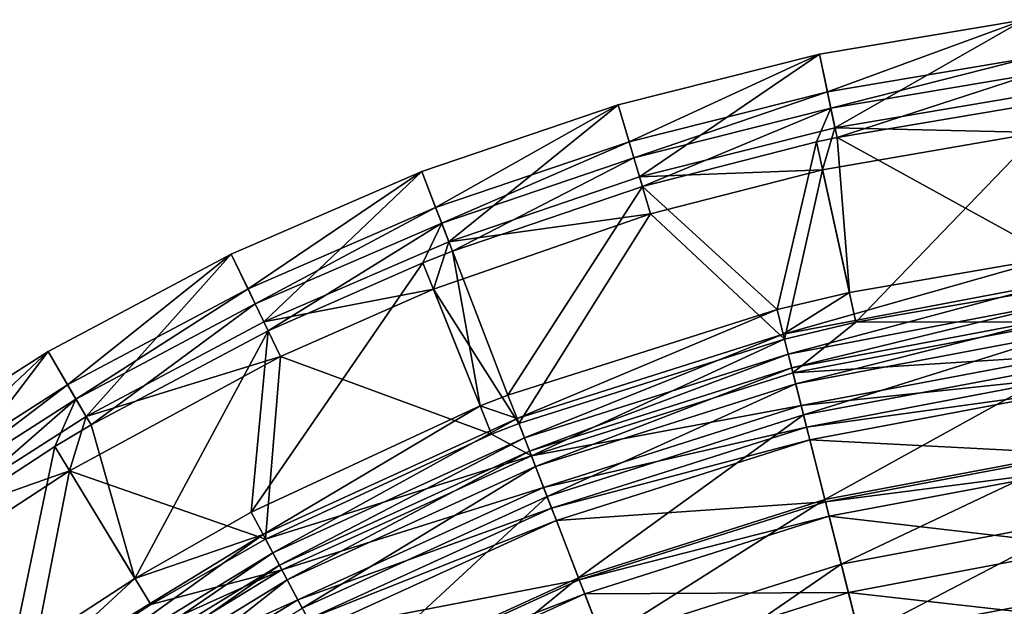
# Model space of a CAD drawing. Header units: millimetres. Extents: x -94 to 106, y 12 to 212.
# Tile 254 of 256: x -45 to -7, y 188 to 211. Entities that reach past the tile are written whole.
import ezdxf

# ---------------------------------------------------------------- set-up
doc = ezdxf.new("R2010")
doc.units = ezdxf.units.MM
doc.header["$LTSCALE"] = 25.4
doc.layers.get('0').update_dxf_attribs({"true_color": 0xff5454})

# ---------------------------------------------------------------- blocks, each defined once
blk = doc.blocks.new('AMALFI-M-9152-9153.STL')
at = {"color": 187, "true_color": 0x534582}
mesh = blk.add_polyface(dxfattribs=at)
corners = [(-6.414, 211.148, 9.439), (-13.756, 206.956, 8.743), (-14.356, 209.812, 9.439), (-6.046, 208.253, 8.743)]
mesh.append_faces([[corners[k] for k in face] for face in [(0, 1, 2), (1, 0, 3)]], dxfattribs={"vtx0": -1, "color": 187})
mesh = blk.add_polyface(dxfattribs=at)
corners = [(-14.049, 208.35, 15.702), (-6.414, 211.148, 9.439), (-14.356, 209.812, 9.439), (-6.226, 209.666, 15.702)]
mesh.append_faces([[corners[k] for k in face] for face in [(0, 1, 2), (1, 0, 3)]], dxfattribs={"vtx0": -1, "color": 187})
mesh = blk.add_polyface(dxfattribs=at)
corners = [(-14.356, 209.812, 9.439), (-21.337, 205.043, 8.743), (-22.164, 207.841, 9.439), (-13.756, 206.956, 8.743)]
mesh.append_faces([[corners[k] for k in face] for face in [(0, 1, 2), (1, 0, 3)]], dxfattribs={"vtx0": -1, "color": 187})
mesh = blk.add_polyface(dxfattribs=at)
corners = [(-21.74, 206.409, 15.702), (-14.356, 209.812, 9.439), (-22.164, 207.841, 9.439), (-14.049, 208.35, 15.702)]
mesh.append_faces([[corners[k] for k in face] for face in [(0, 1, 2), (1, 0, 3)]], dxfattribs={"vtx0": -1, "color": 187})
mesh = blk.add_polyface(dxfattribs=at)
corners = [(-13.915, 207.714, 16.971), (-6.226, 209.666, 15.702), (-14.049, 208.35, 15.702), (-6.144, 209.021, 16.971)]
mesh.append_faces([[corners[k] for k in face] for face in [(0, 1, 2), (1, 0, 3)]], dxfattribs={"vtx0": -1, "color": 187})
mesh = blk.add_polyface(dxfattribs=at)
corners = [(-13.676, 206.576, 17.795), (-6.144, 209.021, 16.971), (-13.915, 207.714, 16.971), (-5.997, 207.868, 17.795)]
mesh.append_faces([[corners[k] for k in face] for face in [(0, 1, 2), (1, 0, 3)]], dxfattribs={"vtx0": -1, "color": 187})
mesh = blk.add_polyface(dxfattribs=at)
corners = [(-21.556, 205.785, 16.971), (-14.049, 208.35, 15.702), (-21.74, 206.409, 15.702), (-13.915, 207.714, 16.971)]
mesh.append_faces([[corners[k] for k in face] for face in [(0, 1, 2), (1, 0, 3)]], dxfattribs={"vtx0": -1, "color": 187})
mesh = blk.add_polyface(dxfattribs=at)
corners = [(-5.858, 206.771, 15.006), (-13.756, 206.956, 8.743), (-6.046, 208.253, 8.743)]
mesh.append_faces([[corners[k] for k in face] for face in [(0, 1, 2)]], dxfattribs={"color": 187})
mesh = blk.add_polyface(dxfattribs=at)
corners = [(-22.164, 207.841, 9.439), (-28.739, 202.526, 8.743), (-29.789, 205.249, 9.439), (-21.337, 205.043, 8.743)]
mesh.append_faces([[corners[k] for k in face] for face in [(0, 1, 2), (1, 0, 3)]], dxfattribs={"vtx0": -1, "color": 187})
mesh = blk.add_polyface(dxfattribs=at)
corners = [(-29.251, 203.855, 15.702), (-22.164, 207.841, 9.439), (-29.789, 205.249, 9.439), (-21.74, 206.409, 15.702)]
mesh.append_faces([[corners[k] for k in face] for face in [(0, 1, 2), (1, 0, 3)]], dxfattribs={"vtx0": -1, "color": 187})
mesh = blk.add_polyface(dxfattribs=at)
corners = [(-5.243, 201.929, 20.168), (-5.997, 207.868, 17.795), (-13.676, 206.576, 17.795)]
mesh.append_faces([[corners[k] for k in face] for face in [(0, 1, 2)]], dxfattribs={"color": 187})
mesh = blk.add_polyface(dxfattribs=at)
corners = [(-13.915, 207.714, 16.971), (-21.556, 205.785, 16.971), (-21.226, 204.671, 17.795)]
mesh.append_faces([[corners[k] for k in face] for face in [(0, 1, 2)]], dxfattribs={"color": 187})
mesh = blk.add_polyface(dxfattribs=at)
corners = [(-13.915, 207.714, 16.971), (-21.226, 204.671, 17.795), (-14.478, 206.404, 17.795)]
mesh.append_faces([[corners[k] for k in face] for face in [(0, 1, 2)]], dxfattribs={"color": 187})
mesh = blk.add_polyface(dxfattribs=at)
corners = [(-13.676, 206.576, 17.795), (-13.915, 207.714, 16.971), (-14.478, 206.404, 17.795)]
mesh.append_faces([[corners[k] for k in face] for face in [(0, 1, 2)]], dxfattribs={"color": 187})
mesh = blk.add_polyface(dxfattribs=at)
corners = [(-14.242, 205.324, 15.006), (-21.337, 205.043, 8.743), (-13.756, 206.956, 8.743)]
mesh.append_faces([[corners[k] for k in face] for face in [(0, 1, 2)]], dxfattribs={"color": 187})
mesh = blk.add_polyface(dxfattribs=at)
corners = [(-14.242, 205.324, 15.006), (-13.756, 206.956, 8.743), (-5.858, 206.771, 15.006)]
mesh.append_faces([[corners[k] for k in face] for face in [(0, 1, 2)]], dxfattribs={"color": 187})
mesh = blk.add_polyface(dxfattribs=at)
corners = [(-5.858, 206.771, 15.006), (-12.946, 199.401, 17.41), (-14.242, 205.324, 15.006), (-5.094, 200.756, 17.41)]
mesh.append_faces([[corners[k] for k in face] for face in [(0, 1, 2), (1, 0, 3)]], dxfattribs={"vtx0": -1, "color": 187})
mesh = blk.add_polyface(dxfattribs=at)
corners = [(-29.017, 203.248, 16.971), (-21.74, 206.409, 15.702), (-29.251, 203.855, 15.702), (-21.556, 205.785, 16.971)]
mesh.append_faces([[corners[k] for k in face] for face in [(0, 1, 2), (1, 0, 3)]], dxfattribs={"vtx0": -1, "color": 187})
mesh = blk.add_polyface(dxfattribs=at)
corners = [(-14.478, 206.404, 17.795), (-21.226, 204.671, 17.795), (-16.006, 199.895, 20.168)]
mesh.append_faces([[corners[k] for k in face] for face in [(0, 1, 2)]], dxfattribs={"color": 187})
mesh = blk.add_polyface(dxfattribs=at)
corners = [(-13.198, 200.556, 20.168), (-14.478, 206.404, 17.795), (-16.006, 199.895, 20.168)]
mesh.append_faces([[corners[k] for k in face] for face in [(0, 1, 2)]], dxfattribs={"color": 187})
mesh = blk.add_polyface(dxfattribs=at)
corners = [(-13.198, 200.556, 20.168), (-13.676, 206.576, 17.795), (-14.478, 206.404, 17.795)]
mesh.append_faces([[corners[k] for k in face] for face in [(0, 1, 2)]], dxfattribs={"color": 187})
mesh = blk.add_polyface(dxfattribs=at)
corners = [(-5.243, 201.929, 20.168), (-13.676, 206.576, 17.795), (-13.198, 200.556, 20.168)]
mesh.append_faces([[corners[k] for k in face] for face in [(0, 1, 2)]], dxfattribs={"color": 187})
mesh = blk.add_polyface(dxfattribs=at)
corners = [(-28.599, 202.164, 17.795), (-21.556, 205.785, 16.971), (-29.017, 203.248, 16.971), (-21.226, 204.671, 17.795)]
mesh.append_faces([[corners[k] for k in face] for face in [(0, 1, 2), (1, 0, 3)]], dxfattribs={"vtx0": -1, "color": 187})
mesh = blk.add_polyface(dxfattribs=at)
corners = [(-29.789, 205.249, 9.439), (-35.914, 199.422, 8.743), (-37.18, 202.051, 9.439), (-28.739, 202.526, 8.743)]
mesh.append_faces([[corners[k] for k in face] for face in [(0, 1, 2), (1, 0, 3)]], dxfattribs={"vtx0": -1, "color": 187})
mesh = blk.add_polyface(dxfattribs=at)
corners = [(-36.532, 200.705, 15.702), (-29.789, 205.249, 9.439), (-37.18, 202.051, 9.439), (-29.251, 203.855, 15.702)]
mesh.append_faces([[corners[k] for k in face] for face in [(0, 1, 2), (1, 0, 3)]], dxfattribs={"vtx0": -1, "color": 187})
mesh = blk.add_polyface(dxfattribs=at)
corners = [(-20.913, 203.611, 15.006), (-21.337, 205.043, 8.743), (-14.242, 205.324, 15.006)]
mesh.append_faces([[corners[k] for k in face] for face in [(0, 1, 2)]], dxfattribs={"color": 187})
mesh = blk.add_polyface(dxfattribs=at)
corners = [(-14.242, 205.324, 15.006), (-15.716, 198.749, 17.41), (-20.913, 203.611, 15.006)]
mesh.append_faces([[corners[k] for k in face] for face in [(0, 1, 2)]], dxfattribs={"color": 187})
mesh = blk.add_polyface(dxfattribs=at)
corners = [(-12.946, 199.401, 17.41), (-15.716, 198.749, 17.41), (-14.242, 205.324, 15.006)]
mesh.append_faces([[corners[k] for k in face] for face in [(0, 1, 2)]], dxfattribs={"color": 187})
mesh = blk.add_polyface(dxfattribs=at)
corners = [(-20.913, 203.611, 15.006), (-28.739, 202.526, 8.743), (-21.337, 205.043, 8.743)]
mesh.append_faces([[corners[k] for k in face] for face in [(0, 1, 2)]], dxfattribs={"color": 187})
mesh = blk.add_polyface(dxfattribs=at)
corners = [(-21.226, 204.671, 17.795), (-28.599, 202.164, 17.795), (-26.445, 196.578, 20.168)]
mesh.append_faces([[corners[k] for k in face] for face in [(0, 1, 2)]], dxfattribs={"color": 187})
mesh = blk.add_polyface(dxfattribs=at)
corners = [(-16.006, 199.895, 20.168), (-21.226, 204.671, 17.795), (-26.445, 196.578, 20.168)]
mesh.append_faces([[corners[k] for k in face] for face in [(0, 1, 2)]], dxfattribs={"color": 187})
mesh = blk.add_polyface(dxfattribs=at)
corners = [(-36.25, 200.119, 16.971), (-29.251, 203.855, 15.702), (-36.532, 200.705, 15.702), (-29.017, 203.248, 16.971)]
mesh.append_faces([[corners[k] for k in face] for face in [(0, 1, 2), (1, 0, 3)]], dxfattribs={"vtx0": -1, "color": 187})
mesh = blk.add_polyface(dxfattribs=at)
corners = [(-20.913, 203.611, 15.006), (-26.019, 195.475, 17.41), (-29.333, 200.688, 15.006)]
mesh.append_faces([[corners[k] for k in face] for face in [(0, 1, 2)]], dxfattribs={"color": 187})
mesh = blk.add_polyface(dxfattribs=at)
corners = [(-29.333, 200.688, 15.006), (-28.739, 202.526, 8.743), (-20.913, 203.611, 15.006)]
mesh.append_faces([[corners[k] for k in face] for face in [(0, 1, 2)]], dxfattribs={"color": 187})
mesh = blk.add_polyface(dxfattribs=at)
corners = [(-15.716, 198.749, 17.41), (-26.019, 195.475, 17.41), (-20.913, 203.611, 15.006)]
mesh.append_faces([[corners[k] for k in face] for face in [(0, 1, 2)]], dxfattribs={"color": 187})
mesh = blk.add_polyface(dxfattribs=at)
corners = [(-29.017, 203.248, 16.971), (-36.25, 200.119, 16.971), (-35.745, 199.072, 17.795)]
mesh.append_faces([[corners[k] for k in face] for face in [(0, 1, 2)]], dxfattribs={"color": 187})
mesh = blk.add_polyface(dxfattribs=at)
corners = [(-29.017, 203.248, 16.971), (-35.745, 199.072, 17.795), (-29.743, 201.714, 17.795)]
mesh.append_faces([[corners[k] for k in face] for face in [(0, 1, 2)]], dxfattribs={"color": 187})
mesh = blk.add_polyface(dxfattribs=at)
corners = [(-28.599, 202.164, 17.795), (-29.017, 203.248, 16.971), (-29.743, 201.714, 17.795)]
mesh.append_faces([[corners[k] for k in face] for face in [(0, 1, 2)]], dxfattribs={"color": 187})
mesh = blk.add_polyface(dxfattribs=at)
corners = [(-29.333, 200.688, 15.006), (-35.914, 199.422, 8.743), (-28.739, 202.526, 8.743)]
mesh.append_faces([[corners[k] for k in face] for face in [(0, 1, 2)]], dxfattribs={"color": 187})
mesh = blk.add_polyface(dxfattribs=at)
corners = [(-27.519, 196.156, 20.168), (-28.599, 202.164, 17.795), (-29.743, 201.714, 17.795), (-26.445, 196.578, 20.168)]
mesh.append_faces([[corners[k] for k in face] for face in [(0, 1, 2), (1, 0, 3)]], dxfattribs={"vtx0": -1, "color": 187})
mesh = blk.add_polyface(dxfattribs=at)
corners = [(-37.18, 202.051, 9.439), (-42.816, 195.75, 8.743), (-44.289, 198.269, 9.439), (-35.914, 199.422, 8.743)]
mesh.append_faces([[corners[k] for k in face] for face in [(0, 1, 2), (1, 0, 3)]], dxfattribs={"vtx0": -1, "color": 187})
mesh = blk.add_polyface(dxfattribs=at)
corners = [(-43.535, 196.979, 15.702), (-37.18, 202.051, 9.439), (-44.289, 198.269, 9.439), (-36.532, 200.705, 15.702)]
mesh.append_faces([[corners[k] for k in face] for face in [(0, 1, 2), (1, 0, 3)]], dxfattribs={"vtx0": -1, "color": 187})
mesh = blk.add_polyface(dxfattribs=at)
corners = [(-5.119, 200.957, 20.946), (-5.243, 201.929, 20.168), (-15.766, 198.945, 20.946)]
mesh.append_faces([[corners[k] for k in face] for face in [(0, 1, 2)]], dxfattribs={"color": 187})
mesh = blk.add_polyface(dxfattribs=at)
corners = [(-5.243, 201.929, 20.168), (-13.198, 200.556, 20.168), (-15.766, 198.945, 20.946)]
mesh.append_faces([[corners[k] for k in face] for face in [(0, 1, 2)]], dxfattribs={"color": 187})
mesh = blk.add_polyface(dxfattribs=at)
corners = [(-27.519, 196.156, 20.168), (-29.743, 201.714, 17.795), (-36.408, 192.027, 20.168)]
mesh.append_faces([[corners[k] for k in face] for face in [(0, 1, 2)]], dxfattribs={"color": 187})
mesh = blk.add_polyface(dxfattribs=at)
corners = [(-29.743, 201.714, 17.795), (-35.745, 199.072, 17.795), (-36.408, 192.027, 20.168)]
mesh.append_faces([[corners[k] for k in face] for face in [(0, 1, 2)]], dxfattribs={"color": 187})
mesh = blk.add_polyface(dxfattribs=at)
corners = [(-43.207, 196.418, 16.971), (-36.532, 200.705, 15.702), (-43.535, 196.979, 15.702), (-36.25, 200.119, 16.971)]
mesh.append_faces([[corners[k] for k in face] for face in [(0, 1, 2), (1, 0, 3)]], dxfattribs={"vtx0": -1, "color": 187})
mesh = blk.add_polyface(dxfattribs=at)
corners = [(-35.266, 198.076, 15.006), (-35.914, 199.422, 8.743), (-29.333, 200.688, 15.006)]
mesh.append_faces([[corners[k] for k in face] for face in [(0, 1, 2)]], dxfattribs={"color": 187})
mesh = blk.add_polyface(dxfattribs=at)
corners = [(-27.079, 195.059, 17.41), (-35.266, 198.076, 15.006), (-29.333, 200.688, 15.006)]
mesh.append_faces([[corners[k] for k in face] for face in [(0, 1, 2)]], dxfattribs={"color": 187})
mesh = blk.add_polyface(dxfattribs=at)
corners = [(-26.019, 195.475, 17.41), (-27.079, 195.059, 17.41), (-29.333, 200.688, 15.006)]
mesh.append_faces([[corners[k] for k in face] for face in [(0, 1, 2)]], dxfattribs={"color": 187})
mesh = blk.add_polyface(dxfattribs=at)
corners = [(-15.57, 198.169, 22.626), (-5.119, 200.957, 20.946), (-15.766, 198.945, 20.946), (-5.018, 200.163, 22.626)]
mesh.append_faces([[corners[k] for k in face] for face in [(0, 1, 2), (1, 0, 3)]], dxfattribs={"vtx0": -1, "color": 187})
mesh = blk.add_polyface(dxfattribs=at)
corners = [(-4.923, 199.417, 18.257), (-12.946, 199.401, 17.41), (-5.094, 200.756, 17.41)]
mesh.append_faces([[corners[k] for k in face] for face in [(0, 1, 2)]], dxfattribs={"color": 187})
mesh = blk.add_polyface(dxfattribs=at)
corners = [(-13.198, 200.556, 20.168), (-16.006, 199.895, 20.168), (-15.766, 198.945, 20.946)]
mesh.append_faces([[corners[k] for k in face] for face in [(0, 1, 2)]], dxfattribs={"color": 187})
mesh = blk.add_polyface(dxfattribs=at)
corners = [(-42.62, 195.415, 17.795), (-36.25, 200.119, 16.971), (-43.207, 196.418, 16.971), (-35.745, 199.072, 17.795)]
mesh.append_faces([[corners[k] for k in face] for face in [(0, 1, 2), (1, 0, 3)]], dxfattribs={"vtx0": -1, "color": 187})
mesh = blk.add_polyface(dxfattribs=at)
corners = [(-26.092, 195.664, 20.946), (-16.006, 199.895, 20.168), (-26.445, 196.578, 20.168), (-15.766, 198.945, 20.946)]
mesh.append_faces([[corners[k] for k in face] for face in [(0, 1, 2), (1, 0, 3)]], dxfattribs={"vtx0": -1, "color": 187})
mesh = blk.add_polyface(dxfattribs=at)
corners = [(-15.435, 197.636, 25.86), (-5.018, 200.163, 22.626), (-15.57, 198.169, 22.626), (-4.949, 199.618, 25.86)]
mesh.append_faces([[corners[k] for k in face] for face in [(0, 1, 2), (1, 0, 3)]], dxfattribs={"vtx0": -1, "color": 187})
mesh = blk.add_polyface(dxfattribs=at)
corners = [(-15.278, 197.011, 32.815), (-4.949, 199.618, 25.86), (-15.435, 197.636, 25.86), (-4.868, 198.979, 32.815)]
mesh.append_faces([[corners[k] for k in face] for face in [(0, 1, 2), (1, 0, 3)]], dxfattribs={"vtx0": -1, "color": 187})
mesh = blk.add_polyface(dxfattribs=at)
corners = [(-35.266, 198.076, 15.006), (-42.816, 195.75, 8.743), (-35.914, 199.422, 8.743)]
mesh.append_faces([[corners[k] for k in face] for face in [(0, 1, 2)]], dxfattribs={"color": 187})
mesh = blk.add_polyface(dxfattribs=at)
corners = [(-35.745, 199.072, 17.795), (-42.62, 195.415, 17.795), (-40.919, 189.459, 20.168)]
mesh.append_faces([[corners[k] for k in face] for face in [(0, 1, 2)]], dxfattribs={"color": 187})
mesh = blk.add_polyface(dxfattribs=at)
corners = [(-35.745, 199.072, 17.795), (-40.919, 189.459, 20.168), (-36.408, 192.027, 20.168)]
mesh.append_faces([[corners[k] for k in face] for face in [(0, 1, 2)]], dxfattribs={"color": 187})
mesh = blk.add_polyface(dxfattribs=at)
corners = [(-12.946, 199.401, 17.41), (-15.386, 197.44, 18.257), (-15.716, 198.749, 17.41)]
mesh.append_faces([[corners[k] for k in face] for face in [(0, 1, 2)]], dxfattribs={"color": 187})
mesh = blk.add_polyface(dxfattribs=at)
corners = [(-4.758, 198.115, 19.835), (-15.386, 197.44, 18.257), (-4.923, 199.417, 18.257), (-15.065, 196.167, 19.835)]
mesh.append_faces([[corners[k] for k in face] for face in [(0, 1, 2), (1, 0, 3)]], dxfattribs={"vtx0": -1, "color": 187})
mesh = blk.add_polyface(dxfattribs=at)
corners = [(-4.923, 199.417, 18.257), (-15.386, 197.44, 18.257), (-12.946, 199.401, 17.41)]
mesh.append_faces([[corners[k] for k in face] for face in [(0, 1, 2)]], dxfattribs={"color": 187})
mesh = blk.add_polyface(dxfattribs=at)
corners = [(-25.804, 194.917, 22.626), (-15.766, 198.945, 20.946), (-26.092, 195.664, 20.946), (-15.57, 198.169, 22.626)]
mesh.append_faces([[corners[k] for k in face] for face in [(0, 1, 2), (1, 0, 3)]], dxfattribs={"vtx0": -1, "color": 187})
mesh = blk.add_polyface(dxfattribs=at)
corners = [(-15.716, 198.749, 17.41), (-25.534, 194.215, 18.257), (-26.019, 195.475, 17.41), (-15.386, 197.44, 18.257)]
mesh.append_faces([[corners[k] for k in face] for face in [(0, 1, 2), (1, 0, 3)]], dxfattribs={"vtx0": -1, "color": 187})
mesh = blk.add_polyface(dxfattribs=at)
corners = [(-14.973, 195.804, 44.263), (-4.868, 198.979, 32.815), (-15.278, 197.011, 32.815), (-4.711, 197.743, 44.263)]
mesh.append_faces([[corners[k] for k in face] for face in [(0, 1, 2), (1, 0, 3)]], dxfattribs={"vtx0": -1, "color": 187})
mesh = blk.add_polyface(dxfattribs=at)
corners = [(-44.289, 198.269, 9.439), (-49.401, 191.535, 8.743), (-51.072, 193.927, 9.439), (-42.816, 195.75, 8.743)]
mesh.append_faces([[corners[k] for k in face] for face in [(0, 1, 2), (1, 0, 3)]], dxfattribs={"vtx0": -1, "color": 187})
mesh = blk.add_polyface(dxfattribs=at)
corners = [(-50.216, 192.702, 15.702), (-44.289, 198.269, 9.439), (-51.072, 193.927, 9.439), (-43.535, 196.979, 15.702)]
mesh.append_faces([[corners[k] for k in face] for face in [(0, 1, 2), (1, 0, 3)]], dxfattribs={"vtx0": -1, "color": 187})
mesh = blk.add_polyface(dxfattribs=at)
corners = [(-35.266, 198.076, 15.006), (-35.853, 190.983, 17.41), (-43.455, 193.63, 15.006)]
mesh.append_faces([[corners[k] for k in face] for face in [(0, 1, 2)]], dxfattribs={"color": 187})
mesh = blk.add_polyface(dxfattribs=at)
corners = [(-43.455, 193.63, 15.006), (-42.816, 195.75, 8.743), (-35.266, 198.076, 15.006)]
mesh.append_faces([[corners[k] for k in face] for face in [(0, 1, 2)]], dxfattribs={"color": 187})
mesh = blk.add_polyface(dxfattribs=at)
corners = [(-27.079, 195.059, 17.41), (-35.853, 190.983, 17.41), (-35.266, 198.076, 15.006)]
mesh.append_faces([[corners[k] for k in face] for face in [(0, 1, 2)]], dxfattribs={"color": 187})
mesh = blk.add_polyface(dxfattribs=at)
corners = [(-25.606, 194.404, 25.86), (-15.57, 198.169, 22.626), (-25.804, 194.917, 22.626), (-15.435, 197.636, 25.86)]
mesh.append_faces([[corners[k] for k in face] for face in [(0, 1, 2), (1, 0, 3)]], dxfattribs={"vtx0": -1, "color": 187})
mesh = blk.add_polyface(dxfattribs=at)
corners = [(-4.65, 197.265, 21.929), (-15.065, 196.167, 19.835), (-4.758, 198.115, 19.835), (-14.855, 195.336, 21.929)]
mesh.append_faces([[corners[k] for k in face] for face in [(0, 1, 2), (1, 0, 3)]], dxfattribs={"vtx0": -1, "color": 187})
mesh = blk.add_polyface(dxfattribs=at)
corners = [(-25.375, 193.803, 32.815), (-15.435, 197.636, 25.86), (-25.606, 194.404, 25.86), (-15.278, 197.011, 32.815)]
mesh.append_faces([[corners[k] for k in face] for face in [(0, 1, 2), (1, 0, 3)]], dxfattribs={"vtx0": -1, "color": 187})
mesh = blk.add_polyface(dxfattribs=at)
corners = [(-14.144, 192.518, 69.18), (-4.711, 197.743, 44.263), (-14.973, 195.804, 44.263), (-4.284, 194.382, 69.18)]
mesh.append_faces([[corners[k] for k in face] for face in [(0, 1, 2), (1, 0, 3)]], dxfattribs={"vtx0": -1, "color": 187})
mesh = blk.add_polyface(dxfattribs=at)
corners = [(-15.065, 196.167, 19.835), (-25.534, 194.215, 18.257), (-15.386, 197.44, 18.257), (-25.061, 192.991, 19.835)]
mesh.append_faces([[corners[k] for k in face] for face in [(0, 1, 2), (1, 0, 3)]], dxfattribs={"vtx0": -1, "color": 187})
mesh = blk.add_polyface(dxfattribs=at)
corners = [(-4.585, 196.752, 24.654), (-14.855, 195.336, 21.929), (-4.65, 197.265, 21.929), (-14.729, 194.835, 24.654)]
mesh.append_faces([[corners[k] for k in face] for face in [(0, 1, 2), (1, 0, 3)]], dxfattribs={"vtx0": -1, "color": 187})
mesh = blk.add_polyface(dxfattribs=at)
corners = [(-49.844, 192.169, 16.971), (-43.535, 196.979, 15.702), (-50.216, 192.702, 15.702), (-43.207, 196.418, 16.971)]
mesh.append_faces([[corners[k] for k in face] for face in [(0, 1, 2), (1, 0, 3)]], dxfattribs={"vtx0": -1, "color": 187})
mesh = blk.add_polyface(dxfattribs=at)
corners = [(-24.927, 192.641, 44.263), (-15.278, 197.011, 32.815), (-25.375, 193.803, 32.815), (-14.973, 195.804, 44.263)]
mesh.append_faces([[corners[k] for k in face] for face in [(0, 1, 2), (1, 0, 3)]], dxfattribs={"vtx0": -1, "color": 187})
mesh = blk.add_polyface(dxfattribs=at)
corners = [(-43.207, 196.418, 16.971), (-49.844, 192.169, 16.971), (-49.178, 191.216, 17.795)]
mesh.append_faces([[corners[k] for k in face] for face in [(0, 1, 2)]], dxfattribs={"color": 187})
mesh = blk.add_polyface(dxfattribs=at)
corners = [(-43.207, 196.418, 16.971), (-49.178, 191.216, 17.795), (-44.029, 194.575, 17.795)]
mesh.append_faces([[corners[k] for k in face] for face in [(0, 1, 2)]], dxfattribs={"color": 187})
mesh = blk.add_polyface(dxfattribs=at)
corners = [(-42.62, 195.415, 17.795), (-43.207, 196.418, 16.971), (-44.029, 194.575, 17.795)]
mesh.append_faces([[corners[k] for k in face] for face in [(0, 1, 2)]], dxfattribs={"color": 187})
mesh = blk.add_polyface(dxfattribs=at)
corners = [(-26.092, 195.664, 20.946), (-26.445, 196.578, 20.168), (-27.519, 196.156, 20.168)]
mesh.append_faces([[corners[k] for k in face] for face in [(0, 1, 2)]], dxfattribs={"color": 187})
mesh = blk.add_polyface(dxfattribs=at)
corners = [(-4.273, 194.299, 47.97), (-14.729, 194.835, 24.654), (-4.585, 196.752, 24.654), (-14.123, 192.437, 47.97)]
mesh.append_faces([[corners[k] for k in face] for face in [(0, 1, 2), (1, 0, 3)]], dxfattribs={"vtx0": -1, "color": 187})
mesh = blk.add_polyface(dxfattribs=at)
corners = [(-27.519, 196.156, 20.168), (-36.408, 192.027, 20.168), (-35.948, 191.162, 20.946)]
mesh.append_faces([[corners[k] for k in face] for face in [(0, 1, 2)]], dxfattribs={"color": 187})
mesh = blk.add_polyface(dxfattribs=at)
corners = [(-26.092, 195.664, 20.946), (-27.519, 196.156, 20.168), (-35.948, 191.162, 20.946)]
mesh.append_faces([[corners[k] for k in face] for face in [(0, 1, 2)]], dxfattribs={"color": 187})
mesh = blk.add_polyface(dxfattribs=at)
corners = [(-14.855, 195.336, 21.929), (-25.061, 192.991, 19.835), (-15.065, 196.167, 19.835), (-24.753, 192.191, 21.929)]
mesh.append_faces([[corners[k] for k in face] for face in [(0, 1, 2), (1, 0, 3)]], dxfattribs={"vtx0": -1, "color": 187})
mesh = blk.add_polyface(dxfattribs=at)
corners = [(-43.455, 193.63, 15.006), (-49.401, 191.535, 8.743), (-42.816, 195.75, 8.743)]
mesh.append_faces([[corners[k] for k in face] for face in [(0, 1, 2)]], dxfattribs={"color": 187})
mesh = blk.add_polyface(dxfattribs=at)
corners = [(-35.572, 190.455, 22.626), (-26.092, 195.664, 20.946), (-35.948, 191.162, 20.946), (-25.804, 194.917, 22.626)]
mesh.append_faces([[corners[k] for k in face] for face in [(0, 1, 2), (1, 0, 3)]], dxfattribs={"vtx0": -1, "color": 187})
mesh = blk.add_polyface(dxfattribs=at)
corners = [(-23.708, 189.48, 69.18), (-14.973, 195.804, 44.263), (-24.927, 192.641, 44.263), (-14.144, 192.518, 69.18)]
mesh.append_faces([[corners[k] for k in face] for face in [(0, 1, 2), (1, 0, 3)]], dxfattribs={"vtx0": -1, "color": 187})
mesh = blk.add_polyface(dxfattribs=at)
corners = [(-40.919, 189.459, 20.168), (-42.62, 195.415, 17.795), (-44.029, 194.575, 17.795)]
mesh.append_faces([[corners[k] for k in face] for face in [(0, 1, 2)]], dxfattribs={"color": 187})
mesh = blk.add_polyface(dxfattribs=at)
corners = [(-25.534, 194.215, 18.257), (-27.079, 195.059, 17.41), (-26.019, 195.475, 17.41)]
mesh.append_faces([[corners[k] for k in face] for face in [(0, 1, 2)]], dxfattribs={"color": 187})
mesh = blk.add_polyface(dxfattribs=at)
corners = [(-14.729, 194.835, 24.654), (-24.753, 192.191, 21.929), (-14.855, 195.336, 21.929), (-24.567, 191.709, 24.654)]
mesh.append_faces([[corners[k] for k in face] for face in [(0, 1, 2), (1, 0, 3)]], dxfattribs={"vtx0": -1, "color": 187})
mesh = blk.add_polyface(dxfattribs=at)
corners = [(-25.534, 194.215, 18.257), (-35.853, 190.983, 17.41), (-27.079, 195.059, 17.41)]
mesh.append_faces([[corners[k] for k in face] for face in [(0, 1, 2)]], dxfattribs={"color": 187})
mesh = blk.add_polyface(dxfattribs=at)
corners = [(-35.314, 189.97, 25.86), (-25.804, 194.917, 22.626), (-35.572, 190.455, 22.626), (-25.606, 194.404, 25.86)]
mesh.append_faces([[corners[k] for k in face] for face in [(0, 1, 2), (1, 0, 3)]], dxfattribs={"vtx0": -1, "color": 187})
mesh = blk.add_polyface(dxfattribs=at)
corners = [(-45.75, 186.309, 20.168), (-44.029, 194.575, 17.795), (-49.178, 191.216, 17.795), (-40.919, 189.459, 20.168)]
mesh.append_faces([[corners[k] for k in face] for face in [(0, 1, 2), (1, 0, 3)]], dxfattribs={"vtx0": -1, "color": 187})
mesh = blk.add_polyface(dxfattribs=at)
corners = [(-14.123, 192.437, 47.97), (-24.567, 191.709, 24.654), (-14.729, 194.835, 24.654), (-23.677, 189.402, 47.97)]
mesh.append_faces([[corners[k] for k in face] for face in [(0, 1, 2), (1, 0, 3)]], dxfattribs={"vtx0": -1, "color": 187})
mesh = blk.add_polyface(dxfattribs=at)
corners = [(-25.534, 194.215, 18.257), (-35.219, 189.792, 18.257), (-35.853, 190.983, 17.41)]
mesh.append_faces([[corners[k] for k in face] for face in [(0, 1, 2)]], dxfattribs={"color": 187})
mesh = blk.add_polyface(dxfattribs=at)
corners = [(-35.011, 189.401, 32.815), (-25.606, 194.404, 25.86), (-35.314, 189.97, 25.86), (-25.375, 193.803, 32.815)]
mesh.append_faces([[corners[k] for k in face] for face in [(0, 1, 2), (1, 0, 3)]], dxfattribs={"vtx0": -1, "color": 187})
mesh = blk.add_polyface(dxfattribs=at)
corners = [(-25.061, 192.991, 19.835), (-35.219, 189.792, 18.257), (-25.534, 194.215, 18.257), (-34.602, 188.633, 19.835)]
mesh.append_faces([[corners[k] for k in face] for face in [(0, 1, 2), (1, 0, 3)]], dxfattribs={"vtx0": -1, "color": 187})
mesh = blk.add_polyface(dxfattribs=at)
corners = [(-13.51, 190.008, 83.958), (-4.284, 194.382, 69.18), (-14.144, 192.518, 69.18), (-3.957, 191.814, 83.958)]
mesh.append_faces([[corners[k] for k in face] for face in [(0, 1, 2), (1, 0, 3)]], dxfattribs={"vtx0": -1, "color": 187})
mesh = blk.add_polyface(dxfattribs=at)
corners = [(-4.199, 193.718, 52.558), (-14.123, 192.437, 47.97), (-4.273, 194.299, 47.97), (-13.98, 191.869, 52.558)]
mesh.append_faces([[corners[k] for k in face] for face in [(0, 1, 2), (1, 0, 3)]], dxfattribs={"vtx0": -1, "color": 187})
mesh = blk.add_polyface(dxfattribs=at)
corners = [(-34.426, 188.302, 44.263), (-25.375, 193.803, 32.815), (-35.011, 189.401, 32.815), (-24.927, 192.641, 44.263)]
mesh.append_faces([[corners[k] for k in face] for face in [(0, 1, 2), (1, 0, 3)]], dxfattribs={"vtx0": -1, "color": 187})
mesh = blk.add_polyface(dxfattribs=at)
corners = [(-3.815, 190.694, 73.405), (-13.98, 191.869, 52.558), (-4.199, 193.718, 52.558), (-13.234, 188.913, 73.405)]
mesh.append_faces([[corners[k] for k in face] for face in [(0, 1, 2), (1, 0, 3)]], dxfattribs={"vtx0": -1, "color": 187})
mesh = blk.add_polyface(dxfattribs=at)
corners = [(-48.545, 190.31, 15.006), (-49.401, 191.535, 8.743), (-43.455, 193.63, 15.006)]
mesh.append_faces([[corners[k] for k in face] for face in [(0, 1, 2)]], dxfattribs={"color": 187})
mesh = blk.add_polyface(dxfattribs=at)
corners = [(-43.455, 193.63, 15.006), (-45.073, 185.339, 17.41), (-48.545, 190.31, 15.006), (-40.305, 188.449, 17.41)]
mesh.append_faces([[corners[k] for k in face] for face in [(0, 1, 2), (1, 0, 3)]], dxfattribs={"vtx0": -1, "color": 187})
mesh = blk.add_polyface(dxfattribs=at)
corners = [(-35.853, 190.983, 17.41), (-40.305, 188.449, 17.41), (-43.455, 193.63, 15.006)]
mesh.append_faces([[corners[k] for k in face] for face in [(0, 1, 2)]], dxfattribs={"color": 187})
mesh = blk.add_polyface(dxfattribs=at)
corners = [(-24.753, 192.191, 21.929), (-34.602, 188.633, 19.835), (-25.061, 192.991, 19.835), (-34.2, 187.876, 21.929)]
mesh.append_faces([[corners[k] for k in face] for face in [(0, 1, 2), (1, 0, 3)]], dxfattribs={"vtx0": -1, "color": 187})
mesh = blk.add_polyface(dxfattribs=at)
corners = [(-32.835, 185.31, 69.18), (-24.927, 192.641, 44.263), (-34.426, 188.302, 44.263), (-23.708, 189.48, 69.18)]
mesh.append_faces([[corners[k] for k in face] for face in [(0, 1, 2), (1, 0, 3)]], dxfattribs={"vtx0": -1, "color": 187})
mesh = blk.add_polyface(dxfattribs=at)
corners = [(-24.567, 191.709, 24.654), (-34.2, 187.876, 21.929), (-24.753, 192.191, 21.929), (-33.957, 187.42, 24.654)]
mesh.append_faces([[corners[k] for k in face] for face in [(0, 1, 2), (1, 0, 3)]], dxfattribs={"vtx0": -1, "color": 187})
mesh = blk.add_polyface(dxfattribs=at)
corners = [(-22.776, 187.064, 83.958), (-14.144, 192.518, 69.18), (-23.708, 189.48, 69.18), (-13.51, 190.008, 83.958)]
mesh.append_faces([[corners[k] for k in face] for face in [(0, 1, 2), (1, 0, 3)]], dxfattribs={"vtx0": -1, "color": 187})
mesh = blk.add_polyface(dxfattribs=at)
corners = [(-13.98, 191.869, 52.558), (-23.677, 189.402, 47.97), (-14.123, 192.437, 47.97), (-23.467, 188.855, 52.558)]
mesh.append_faces([[corners[k] for k in face] for face in [(0, 1, 2), (1, 0, 3)]], dxfattribs={"vtx0": -1, "color": 187})
mesh = blk.add_polyface(dxfattribs=at)
corners = [(-35.948, 191.162, 20.946), (-36.408, 192.027, 20.168), (-40.919, 189.459, 20.168)]
mesh.append_faces([[corners[k] for k in face] for face in [(0, 1, 2)]], dxfattribs={"color": 187})
mesh = blk.add_polyface(dxfattribs=at)
corners = [(-13.234, 188.913, 73.405), (-23.467, 188.855, 52.558), (-13.98, 191.869, 52.558), (-22.37, 186.011, 73.405)]
mesh.append_faces([[corners[k] for k in face] for face in [(0, 1, 2), (1, 0, 3)]], dxfattribs={"vtx0": -1, "color": 187})
mesh = blk.add_polyface(dxfattribs=at)
corners = [(-12.8, 187.194, 96.778), (-3.957, 191.814, 83.958), (-13.51, 190.008, 83.958), (-3.591, 188.935, 96.778)]
mesh.append_faces([[corners[k] for k in face] for face in [(0, 1, 2), (1, 0, 3)]], dxfattribs={"vtx0": -1, "color": 187})
mesh = blk.add_polyface(dxfattribs=at)
corners = [(-23.677, 189.402, 47.97), (-33.957, 187.42, 24.654), (-24.567, 191.709, 24.654), (-32.796, 185.237, 47.97)]
mesh.append_faces([[corners[k] for k in face] for face in [(0, 1, 2), (1, 0, 3)]], dxfattribs={"vtx0": -1, "color": 187})
mesh = blk.add_polyface(dxfattribs=at)
corners = [(-35.948, 191.162, 20.946), (-40.919, 189.459, 20.168), (-45.189, 185.505, 20.946)]
mesh.append_faces([[corners[k] for k in face] for face in [(0, 1, 2)]], dxfattribs={"color": 187})
mesh = blk.add_polyface(dxfattribs=at)
corners = [(-44.731, 184.849, 22.626), (-35.948, 191.162, 20.946), (-45.189, 185.505, 20.946), (-35.572, 190.455, 22.626)]
mesh.append_faces([[corners[k] for k in face] for face in [(0, 1, 2), (1, 0, 3)]], dxfattribs={"vtx0": -1, "color": 187})
mesh = blk.add_polyface(dxfattribs=at)
corners = [(-35.219, 189.792, 18.257), (-40.305, 188.449, 17.41), (-35.853, 190.983, 17.41)]
mesh.append_faces([[corners[k] for k in face] for face in [(0, 1, 2)]], dxfattribs={"color": 187})
mesh = blk.add_polyface(dxfattribs=at)
corners = [(-3.45, 187.818, 88.558), (-13.234, 188.913, 73.405), (-3.815, 190.694, 73.405), (-12.525, 186.102, 88.558)]
mesh.append_faces([[corners[k] for k in face] for face in [(0, 1, 2), (1, 0, 3)]], dxfattribs={"vtx0": -1, "color": 187})
mesh = blk.add_polyface(dxfattribs=at)
corners = [(-48.545, 190.31, 15.006), (-52.263, 179.752, 17.41), (-56.222, 184.345, 15.006), (-45.073, 185.339, 17.41)]
mesh.append_faces([[corners[k] for k in face] for face in [(0, 1, 2), (1, 0, 3)]], dxfattribs={"vtx0": -1, "color": 187})
mesh = blk.add_polyface(dxfattribs=at)
corners = [(-44.416, 184.398, 25.86), (-35.572, 190.455, 22.626), (-44.731, 184.849, 22.626), (-35.314, 189.97, 25.86)]
mesh.append_faces([[corners[k] for k in face] for face in [(0, 1, 2), (1, 0, 3)]], dxfattribs={"vtx0": -1, "color": 187})
mesh = blk.add_polyface(dxfattribs=at)
corners = [(-44.047, 183.87, 32.815), (-35.314, 189.97, 25.86), (-44.416, 184.398, 25.86), (-35.011, 189.401, 32.815)]
mesh.append_faces([[corners[k] for k in face] for face in [(0, 1, 2), (1, 0, 3)]], dxfattribs={"vtx0": -1, "color": 187})
mesh = blk.add_polyface(dxfattribs=at)
corners = [(-21.732, 184.356, 96.778), (-13.51, 190.008, 83.958), (-22.776, 187.064, 83.958), (-12.8, 187.194, 96.778)]
mesh.append_faces([[corners[k] for k in face] for face in [(0, 1, 2), (1, 0, 3)]], dxfattribs={"vtx0": -1, "color": 187})
mesh = blk.add_polyface(dxfattribs=at)
corners = [(-35.219, 189.792, 18.257), (-44.3, 184.232, 18.257), (-45.073, 185.339, 17.41)]
mesh.append_faces([[corners[k] for k in face] for face in [(0, 1, 2)]], dxfattribs={"color": 187})
mesh = blk.add_polyface(dxfattribs=at)
corners = [(-35.219, 189.792, 18.257), (-45.073, 185.339, 17.41), (-40.305, 188.449, 17.41)]
mesh.append_faces([[corners[k] for k in face] for face in [(0, 1, 2)]], dxfattribs={"color": 187})
mesh = blk.add_polyface(dxfattribs=at)
corners = [(-34.602, 188.633, 19.835), (-44.3, 184.232, 18.257), (-35.219, 189.792, 18.257), (-43.549, 183.156, 19.835)]
mesh.append_faces([[corners[k] for k in face] for face in [(0, 1, 2), (1, 0, 3)]], dxfattribs={"vtx0": -1, "color": 187})
mesh = blk.add_polyface(dxfattribs=at)
corners = [(-40.919, 189.459, 20.168), (-45.75, 186.309, 20.168), (-45.189, 185.505, 20.946)]
mesh.append_faces([[corners[k] for k in face] for face in [(0, 1, 2)]], dxfattribs={"color": 187})
mesh = blk.add_polyface(dxfattribs=at)
corners = [(-43.334, 182.849, 44.263), (-35.011, 189.401, 32.815), (-44.047, 183.87, 32.815), (-34.426, 188.302, 44.263)]
mesh.append_faces([[corners[k] for k in face] for face in [(0, 1, 2), (1, 0, 3)]], dxfattribs={"vtx0": -1, "color": 187})
mesh = blk.add_polyface(dxfattribs=at)
corners = [(-31.619, 183.025, 83.958), (-23.708, 189.48, 69.18), (-32.835, 185.31, 69.18), (-22.776, 187.064, 83.958)]
mesh.append_faces([[corners[k] for k in face] for face in [(0, 1, 2), (1, 0, 3)]], dxfattribs={"vtx0": -1, "color": 187})
mesh = blk.add_polyface(dxfattribs=at)
corners = [(-23.467, 188.855, 52.558), (-32.796, 185.237, 47.97), (-23.677, 189.402, 47.97), (-32.521, 184.72, 52.558)]
mesh.append_faces([[corners[k] for k in face] for face in [(0, 1, 2), (1, 0, 3)]], dxfattribs={"vtx0": -1, "color": 187})
mesh = blk.add_polyface(dxfattribs=at)
corners = [(-22.37, 186.011, 73.405), (-32.521, 184.72, 52.558), (-23.467, 188.855, 52.558), (-31.089, 182.028, 73.405)]
mesh.append_faces([[corners[k] for k in face] for face in [(0, 1, 2), (1, 0, 3)]], dxfattribs={"vtx0": -1, "color": 187})
mesh = blk.add_polyface(dxfattribs=at)
corners = [(-12.525, 186.102, 88.558), (-22.37, 186.011, 73.405), (-13.234, 188.913, 73.405), (-21.327, 183.306, 88.558)]
mesh.append_faces([[corners[k] for k in face] for face in [(0, 1, 2), (1, 0, 3)]], dxfattribs={"vtx0": -1, "color": 187})
mesh = blk.add_polyface(dxfattribs=at)
corners = [(-11.985, 183.965, 108.266), (-3.591, 188.935, 96.778), (-12.8, 187.194, 96.778), (-3.172, 185.63, 108.266)]
mesh.append_faces([[corners[k] for k in face] for face in [(0, 1, 2), (1, 0, 3)]], dxfattribs={"vtx0": -1, "color": 187})
mesh = blk.add_polyface(dxfattribs=at)
corners = [(-34.2, 187.876, 21.929), (-43.549, 183.156, 19.835), (-34.602, 188.633, 19.835), (-43.058, 182.454, 21.929)]
mesh.append_faces([[corners[k] for k in face] for face in [(0, 1, 2), (1, 0, 3)]], dxfattribs={"vtx0": -1, "color": 187})

msp = doc.modelspace()

# ---------------------------------------------------------------- block references
at = {"color": 0}
msp.add_blockref('AMALFI-M-9152-9153.STL', (0, 0), dxfattribs=at)

doc.saveas('drawing.dxf')
